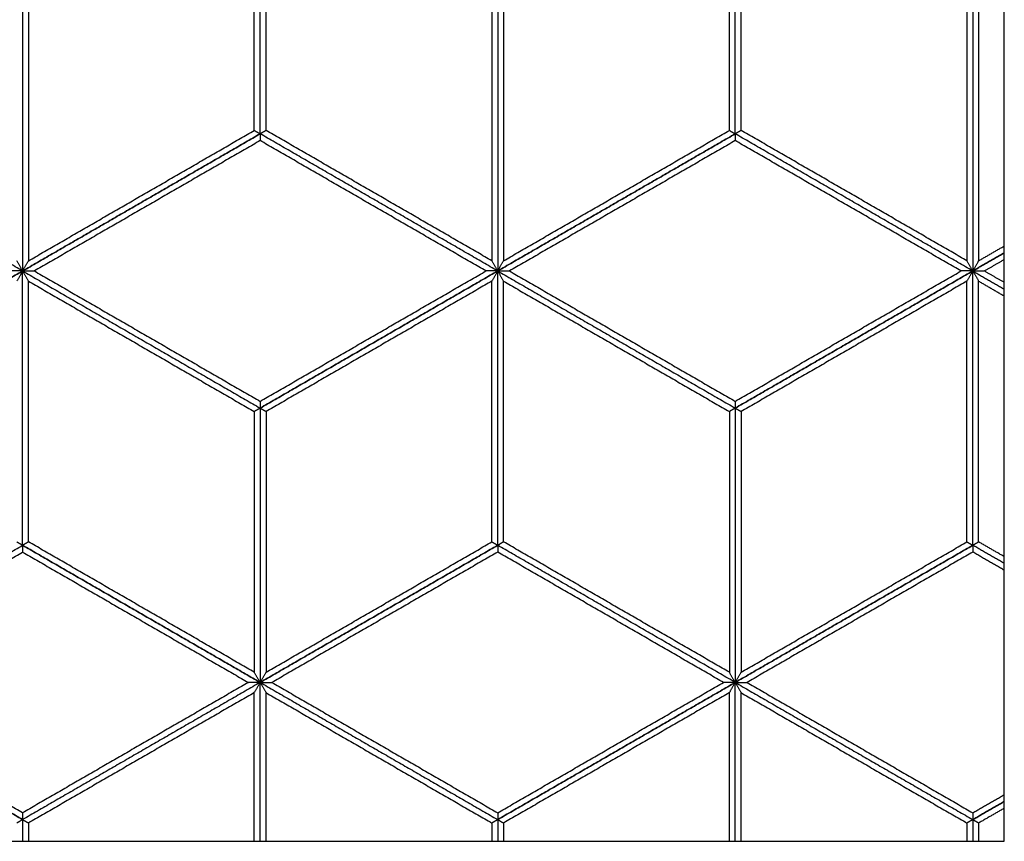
# Model space of a CAD drawing. Header units: millimetres. Extents: x 3130.24 to 3136.88, y 1607.75 to 1610.07.
# Tile 7 of 19: x 3132.96 to 3133.68, y 1607.75 to 1608.35. Entities that reach past the tile are written whole.
import ezdxf

# ---------------------------------------------------------------- set-up
doc = ezdxf.new("R2010")
doc.units = ezdxf.units.MM
doc.layers.add('Make2D', color=7, linetype='Continuous', true_color=0x000000)
doc.layers.add('Make2D$Visible$Curves', color=7, linetype='Continuous', true_color=0x000000)

# ---------------------------------------------------------------- blocks, each defined once
blk = doc.blocks.new('Cissus2')
at = {"layer": 'Make2D'}
blk.add_lwpolyline([(3133.67823, 1607.74874), (3133.67823, 1609.18103), (3132.24594, 1609.18103), (3132.24594, 1607.74874)], close=True, dxfattribs=at)
at = {"layer": 'Make2D$Visible$Curves', "color": 18, "lineweight": -3, "true_color": 0x000000}
for points, degree in [([(3133.13537, 1608.26479), (3133.13537, 1608.36484), (3133.13537, 1608.46489)], 2), ([(3133.13537, 1608.26479), (3133.13537, 1608.36484), (3133.13537, 1608.46489)], 2), ([(3133.48194, 1608.26479), (3133.48194, 1608.36484), (3133.48194, 1608.46489)], 2), ([(3133.48194, 1608.26479), (3133.48194, 1608.36484), (3133.48194, 1608.46489)], 2), ([(3133.13107, 1608.26728), (3133.13107, 1608.36236), (3133.13107, 1608.45744)], 2), ([(3133.13967, 1608.26728), (3133.13967, 1608.36236), (3133.13967, 1608.45744)], 2), ([(3133.47764, 1608.26728), (3133.47764, 1608.36236), (3133.47764, 1608.45744)], 2), ([(3133.48624, 1608.26728), (3133.48624, 1608.36236), (3133.48624, 1608.45744)], 2), ([(3132.96208, 1608.36484), (3132.96208, 1608.26479), (3132.96208, 1608.16475)], 2), ([(3132.96208, 1608.36484), (3132.96208, 1608.26479), (3132.96208, 1608.16475)], 2), ([(3132.96638, 1608.36236), (3132.96638, 1608.26728), (3132.96638, 1608.17219)], 2), ([(3133.30436, 1608.36236), (3133.30436, 1608.26728), (3133.30436, 1608.17219)], 2), ([(3133.30865, 1608.36484), (3133.30865, 1608.26479), (3133.30865, 1608.16475)], 2), ([(3133.30865, 1608.36484), (3133.30865, 1608.26479), (3133.30865, 1608.16475)], 2), ([(3133.31295, 1608.36236), (3133.31295, 1608.26728), (3133.31295, 1608.17219)], 2), ([(3133.65093, 1608.36236), (3133.65093, 1608.26728), (3133.65093, 1608.17219)], 2), ([(3133.65522, 1608.36484), (3133.65522, 1608.26479), (3133.65522, 1608.16475)], 2), ([(3133.65522, 1608.36484), (3133.65522, 1608.26479), (3133.65522, 1608.16475)], 2), ([(3133.65952, 1608.36236), (3133.65952, 1608.26728), (3133.65952, 1608.17219)], 2), ([(3132.96638, 1608.17219), (3133.04873, 1608.21973), (3133.13107, 1608.26728)], 2), ([(3133.13107, 1608.26728), (3133.13123, 1608.26718), (3133.13155, 1608.267), (3133.13203, 1608.26672), (3133.1325, 1608.26645), (3133.13298, 1608.26617), (3133.13346, 1608.2659), (3133.13394, 1608.26562), (3133.13441, 1608.26535), (3133.13489, 1608.26507), (3133.13521, 1608.26489), (3133.13537, 1608.26479)], 3), ([(3133.13967, 1608.26728), (3133.13951, 1608.26718), (3133.13919, 1608.267), (3133.13871, 1608.26672), (3133.13823, 1608.26645), (3133.13776, 1608.26617), (3133.13728, 1608.2659), (3133.1368, 1608.26562), (3133.13632, 1608.26535), (3133.13585, 1608.26507), (3133.13553, 1608.26489), (3133.13537, 1608.26479)], 3), ([(3133.30436, 1608.17219), (3133.22201, 1608.21973), (3133.13967, 1608.26728)], 2), ([(3133.31295, 1608.17219), (3133.3953, 1608.21973), (3133.47764, 1608.26728)], 2), ([(3133.47764, 1608.26728), (3133.4778, 1608.26718), (3133.47812, 1608.267), (3133.4786, 1608.26672), (3133.47907, 1608.26645), (3133.47955, 1608.26617), (3133.48003, 1608.2659), (3133.48051, 1608.26562), (3133.48098, 1608.26535), (3133.48146, 1608.26507), (3133.48178, 1608.26489), (3133.48194, 1608.26479)], 3), ([(3133.48624, 1608.26728), (3133.48608, 1608.26718), (3133.48576, 1608.267), (3133.48528, 1608.26672), (3133.4848, 1608.26645), (3133.48433, 1608.26617), (3133.48385, 1608.2659), (3133.48337, 1608.26562), (3133.48289, 1608.26535), (3133.48242, 1608.26507), (3133.4821, 1608.26489), (3133.48194, 1608.26479)], 3), ([(3133.65093, 1608.17219), (3133.56858, 1608.21973), (3133.48624, 1608.26728)], 2), ([(3132.96208, 1608.16475), (3132.87544, 1608.21477), (3132.7888, 1608.26479)], 2), ([(3132.96208, 1608.16475), (3132.87544, 1608.21477), (3132.7888, 1608.26479)], 2), ([(3132.96208, 1608.16475), (3133.04873, 1608.21477), (3133.13537, 1608.26479)], 2), ([(3133.13537, 1608.26479), (3133.04873, 1608.21477), (3132.96208, 1608.16475)], 2), ([(3133.13537, 1608.25983), (3133.05302, 1608.21229), (3132.97068, 1608.16475)], 2), ([(3133.30865, 1608.16475), (3133.22201, 1608.21477), (3133.13537, 1608.26479)], 2), ([(3133.30865, 1608.16475), (3133.22201, 1608.21477), (3133.13537, 1608.26479)], 2), ([(3133.13537, 1608.26479), (3133.13537, 1608.26461), (3133.13537, 1608.26424), (3133.13537, 1608.26369), (3133.13537, 1608.26314), (3133.13537, 1608.26259), (3133.13537, 1608.26204), (3133.13537, 1608.26149), (3133.13537, 1608.26094), (3133.13537, 1608.26038), (3133.13537, 1608.26002), (3133.13537, 1608.25983)], 3), ([(3133.30006, 1608.16475), (3133.21771, 1608.21229), (3133.13537, 1608.25983)], 2), ([(3133.48194, 1608.26479), (3133.3953, 1608.21477), (3133.30865, 1608.16475)], 2), ([(3133.30865, 1608.16475), (3133.3953, 1608.21477), (3133.48194, 1608.26479)], 2), ([(3133.48194, 1608.25983), (3133.39959, 1608.21229), (3133.31725, 1608.16475)], 2), ([(3133.65522, 1608.16475), (3133.56858, 1608.21477), (3133.48194, 1608.26479)], 2), ([(3133.65522, 1608.16475), (3133.56858, 1608.21477), (3133.48194, 1608.26479)], 2), ([(3133.48194, 1608.26479), (3133.48194, 1608.26461), (3133.48194, 1608.26424), (3133.48194, 1608.26369), (3133.48194, 1608.26314), (3133.48194, 1608.26259), (3133.48194, 1608.26204), (3133.48194, 1608.26149), (3133.48194, 1608.26094), (3133.48194, 1608.26038), (3133.48194, 1608.26002), (3133.48194, 1608.25983)], 3), ([(3133.64663, 1608.16475), (3133.56428, 1608.21229), (3133.48194, 1608.25983)], 2), ([(3133.65952, 1608.17219), (3133.66888, 1608.17759), (3133.67823, 1608.18299)], 2), ([(3133.67823, 1608.17803), (3133.66673, 1608.17139), (3133.65522, 1608.16475)], 2), ([(3133.65522, 1608.16475), (3133.66673, 1608.17139), (3133.67823, 1608.17803)], 2), ([(3133.67823, 1608.17307), (3133.67102, 1608.16891), (3133.66382, 1608.16475)], 2), ([(3132.96208, 1608.16475), (3132.96193, 1608.16502), (3132.96161, 1608.16558), (3132.96113, 1608.1664), (3132.96065, 1608.16723), (3132.96017, 1608.16806), (3132.9597, 1608.16888), (3132.95922, 1608.16971), (3132.95874, 1608.17054), (3132.95827, 1608.17136), (3132.95795, 1608.17192), (3132.95779, 1608.17219)], 3), ([(3132.96208, 1608.16475), (3132.96224, 1608.16502), (3132.96256, 1608.16558), (3132.96304, 1608.1664), (3132.96352, 1608.16723), (3132.96399, 1608.16806), (3132.96447, 1608.16888), (3132.96495, 1608.16971), (3132.96543, 1608.17054), (3132.9659, 1608.17136), (3132.96622, 1608.17192), (3132.96638, 1608.17219)], 3), ([(3133.30865, 1608.16475), (3133.30849, 1608.16502), (3133.30818, 1608.16558), (3133.3077, 1608.1664), (3133.30722, 1608.16723), (3133.30674, 1608.16806), (3133.30627, 1608.16888), (3133.30579, 1608.16971), (3133.30531, 1608.17054), (3133.30483, 1608.17136), (3133.30452, 1608.17192), (3133.30436, 1608.17219)], 3), ([(3133.30865, 1608.16475), (3133.30881, 1608.16502), (3133.30913, 1608.16558), (3133.30961, 1608.1664), (3133.31009, 1608.16723), (3133.31056, 1608.16806), (3133.31104, 1608.16888), (3133.31152, 1608.16971), (3133.312, 1608.17054), (3133.31247, 1608.17136), (3133.31279, 1608.17192), (3133.31295, 1608.17219)], 3), ([(3133.65522, 1608.16475), (3133.65506, 1608.16502), (3133.65475, 1608.16558), (3133.65427, 1608.1664), (3133.65379, 1608.16723), (3133.65331, 1608.16806), (3133.65284, 1608.16888), (3133.65236, 1608.16971), (3133.65188, 1608.17054), (3133.6514, 1608.17136), (3133.65109, 1608.17192), (3133.65093, 1608.17219)], 3), ([(3133.65522, 1608.16475), (3133.65538, 1608.16502), (3133.6557, 1608.16558), (3133.65618, 1608.1664), (3133.65666, 1608.16723), (3133.65713, 1608.16806), (3133.65761, 1608.16888), (3133.65809, 1608.16971), (3133.65857, 1608.17054), (3133.65904, 1608.17136), (3133.65936, 1608.17192), (3133.65952, 1608.17219)], 3), ([(3132.7888, 1608.0647), (3132.87544, 1608.11473), (3132.96208, 1608.16475)], 2), ([(3132.96208, 1608.16475), (3132.87544, 1608.11473), (3132.7888, 1608.0647)], 2), ([(3132.96208, 1608.16475), (3132.96177, 1608.16475), (3132.96113, 1608.16475), (3132.96017, 1608.16475), (3132.95922, 1608.16475), (3132.95827, 1608.16475), (3132.95731, 1608.16475), (3132.95636, 1608.16475), (3132.9554, 1608.16475), (3132.95445, 1608.16475), (3132.95381, 1608.16475), (3132.95349, 1608.16475)], 3), ([(3132.96208, 1608.16475), (3132.96193, 1608.16447), (3132.96161, 1608.16392), (3132.96113, 1608.16309), (3132.96065, 1608.16227), (3132.96017, 1608.16144), (3132.9597, 1608.16061), (3132.95922, 1608.15979), (3132.95874, 1608.15896), (3132.95827, 1608.15813), (3132.95795, 1608.15758), (3132.95779, 1608.15731)], 3), ([(3132.96208, 1607.96466), (3132.96208, 1608.0647), (3132.96208, 1608.16475)], 2), ([(3132.96208, 1608.16475), (3133.04873, 1608.11473), (3133.13537, 1608.0647)], 2), ([(3132.96208, 1608.16475), (3132.9624, 1608.16475), (3132.96304, 1608.16475), (3132.96399, 1608.16475), (3132.96495, 1608.16475), (3132.9659, 1608.16475), (3132.96686, 1608.16475), (3132.96781, 1608.16475), (3132.96877, 1608.16475), (3132.96972, 1608.16475), (3132.97036, 1608.16475), (3132.97068, 1608.16475)], 3), ([(3132.96208, 1607.96466), (3132.96208, 1608.0647), (3132.96208, 1608.16475)], 2), ([(3132.96208, 1608.16475), (3133.04873, 1608.11473), (3133.13537, 1608.0647)], 2), ([(3132.96208, 1608.16475), (3132.96224, 1608.16447), (3132.96256, 1608.16392), (3132.96304, 1608.16309), (3132.96352, 1608.16227), (3132.96399, 1608.16144), (3132.96447, 1608.16061), (3132.96495, 1608.15979), (3132.96543, 1608.15896), (3132.9659, 1608.15813), (3132.96622, 1608.15758), (3132.96638, 1608.15731)], 3), ([(3132.97068, 1608.16475), (3133.05302, 1608.11721), (3133.13537, 1608.06966)], 2), ([(3133.13537, 1608.0647), (3133.22201, 1608.11473), (3133.30865, 1608.16475)], 2), ([(3133.13537, 1608.06966), (3133.21771, 1608.11721), (3133.30006, 1608.16475)], 2), ([(3133.30865, 1608.16475), (3133.22201, 1608.11473), (3133.13537, 1608.0647)], 2), ([(3133.30865, 1608.16475), (3133.30834, 1608.16475), (3133.3077, 1608.16475), (3133.30674, 1608.16475), (3133.30579, 1608.16475), (3133.30483, 1608.16475), (3133.30388, 1608.16475), (3133.30292, 1608.16475), (3133.30197, 1608.16475), (3133.30101, 1608.16475), (3133.30038, 1608.16475), (3133.30006, 1608.16475)], 3), ([(3133.30865, 1608.16475), (3133.30849, 1608.16447), (3133.30818, 1608.16392), (3133.3077, 1608.16309), (3133.30722, 1608.16227), (3133.30674, 1608.16144), (3133.30627, 1608.16061), (3133.30579, 1608.15979), (3133.30531, 1608.15896), (3133.30483, 1608.15813), (3133.30452, 1608.15758), (3133.30436, 1608.15731)], 3), ([(3133.30865, 1608.16475), (3133.3953, 1608.11473), (3133.48194, 1608.0647)], 2), ([(3133.30865, 1608.16475), (3133.30897, 1608.16475), (3133.30961, 1608.16475), (3133.31056, 1608.16475), (3133.31152, 1608.16475), (3133.31247, 1608.16475), (3133.31343, 1608.16475), (3133.31438, 1608.16475), (3133.31534, 1608.16475), (3133.31629, 1608.16475), (3133.31693, 1608.16475), (3133.31725, 1608.16475)], 3), ([(3133.30865, 1607.96466), (3133.30865, 1608.0647), (3133.30865, 1608.16475)], 2), ([(3133.30865, 1608.16475), (3133.3953, 1608.11473), (3133.48194, 1608.0647)], 2), ([(3133.30865, 1608.16475), (3133.30881, 1608.16447), (3133.30913, 1608.16392), (3133.30961, 1608.16309), (3133.31009, 1608.16227), (3133.31056, 1608.16144), (3133.31104, 1608.16061), (3133.31152, 1608.15979), (3133.312, 1608.15896), (3133.31247, 1608.15813), (3133.31279, 1608.15758), (3133.31295, 1608.15731)], 3), ([(3133.30865, 1607.96466), (3133.30865, 1608.0647), (3133.30865, 1608.16475)], 2), ([(3133.31725, 1608.16475), (3133.39959, 1608.11721), (3133.48194, 1608.06966)], 2), ([(3133.48194, 1608.0647), (3133.56858, 1608.11473), (3133.65522, 1608.16475)], 2), ([(3133.48194, 1608.06966), (3133.56428, 1608.11721), (3133.64663, 1608.16475)], 2), ([(3133.65522, 1608.16475), (3133.56858, 1608.11473), (3133.48194, 1608.0647)], 2), ([(3133.65522, 1608.16475), (3133.6549, 1608.16475), (3133.65427, 1608.16475), (3133.65331, 1608.16475), (3133.65236, 1608.16475), (3133.6514, 1608.16475), (3133.65045, 1608.16475), (3133.64949, 1608.16475), (3133.64854, 1608.16475), (3133.64758, 1608.16475), (3133.64695, 1608.16475), (3133.64663, 1608.16475)], 3), ([(3133.65522, 1608.16475), (3133.65506, 1608.16447), (3133.65475, 1608.16392), (3133.65427, 1608.16309), (3133.65379, 1608.16227), (3133.65331, 1608.16144), (3133.65284, 1608.16061), (3133.65236, 1608.15979), (3133.65188, 1608.15896), (3133.6514, 1608.15813), (3133.65109, 1608.15758), (3133.65093, 1608.15731)], 3), ([(3133.65522, 1608.16475), (3133.66673, 1608.15811), (3133.67823, 1608.15146)], 2), ([(3133.65522, 1608.16475), (3133.66673, 1608.15811), (3133.67823, 1608.15146)], 2), ([(3133.65522, 1608.16475), (3133.65554, 1608.16475), (3133.65618, 1608.16475), (3133.65713, 1608.16475), (3133.65809, 1608.16475), (3133.65904, 1608.16475), (3133.66, 1608.16475), (3133.66095, 1608.16475), (3133.66191, 1608.16475), (3133.66286, 1608.16475), (3133.6635, 1608.16475), (3133.66382, 1608.16475)], 3), ([(3133.65522, 1607.96466), (3133.65522, 1608.0647), (3133.65522, 1608.16475)], 2), ([(3133.65522, 1607.96466), (3133.65522, 1608.0647), (3133.65522, 1608.16475)], 2), ([(3133.65522, 1608.16475), (3133.65538, 1608.16447), (3133.6557, 1608.16392), (3133.65618, 1608.16309), (3133.65666, 1608.16227), (3133.65713, 1608.16144), (3133.65761, 1608.16061), (3133.65809, 1608.15979), (3133.65857, 1608.15896), (3133.65904, 1608.15813), (3133.65936, 1608.15758), (3133.65952, 1608.15731)], 3), ([(3133.66382, 1608.16475), (3133.67102, 1608.16059), (3133.67823, 1608.15643)], 2), ([(3132.96638, 1607.96714), (3132.96638, 1608.06222), (3132.96638, 1608.15731)], 2), ([(3132.96638, 1608.15731), (3133.04873, 1608.10976), (3133.13107, 1608.06222)], 2), ([(3133.30436, 1608.15731), (3133.22201, 1608.10976), (3133.13967, 1608.06222)], 2), ([(3133.30436, 1607.96714), (3133.30436, 1608.06222), (3133.30436, 1608.15731)], 2), ([(3133.31295, 1607.96714), (3133.31295, 1608.06222), (3133.31295, 1608.15731)], 2), ([(3133.31295, 1608.15731), (3133.3953, 1608.10976), (3133.47764, 1608.06222)], 2), ([(3133.65093, 1608.15731), (3133.56858, 1608.10976), (3133.48624, 1608.06222)], 2), ([(3133.65093, 1607.96714), (3133.65093, 1608.06222), (3133.65093, 1608.15731)], 2), ([(3133.65952, 1608.15731), (3133.66888, 1608.1519), (3133.67823, 1608.1465)], 2), ([(3133.65952, 1607.96714), (3133.65952, 1608.06222), (3133.65952, 1608.15731)], 2), ([(3133.13537, 1608.06966), (3133.13537, 1608.06948), (3133.13537, 1608.06911), (3133.13537, 1608.06856), (3133.13537, 1608.06801), (3133.13537, 1608.06746), (3133.13537, 1608.06691), (3133.13537, 1608.06636), (3133.13537, 1608.06581), (3133.13537, 1608.06525), (3133.13537, 1608.06489), (3133.13537, 1608.0647)], 3), ([(3133.48194, 1608.06966), (3133.48194, 1608.06948), (3133.48194, 1608.06911), (3133.48194, 1608.06856), (3133.48194, 1608.06801), (3133.48194, 1608.06746), (3133.48194, 1608.06691), (3133.48194, 1608.06636), (3133.48194, 1608.06581), (3133.48194, 1608.06525), (3133.48194, 1608.06489), (3133.48194, 1608.0647)], 3), ([(3133.13537, 1608.0647), (3133.13521, 1608.06461), (3133.13489, 1608.06443), (3133.13441, 1608.06415), (3133.13394, 1608.06388), (3133.13346, 1608.0636), (3133.13298, 1608.06332), (3133.1325, 1608.06305), (3133.13203, 1608.06277), (3133.13155, 1608.0625), (3133.13123, 1608.06231), (3133.13107, 1608.06222)], 3), ([(3133.13107, 1608.06222), (3133.13107, 1607.96714), (3133.13107, 1607.87205)], 2), ([(3133.13537, 1608.0647), (3133.13537, 1607.96466), (3133.13537, 1607.86461)], 2), ([(3133.13537, 1608.0647), (3133.13553, 1608.06461), (3133.13585, 1608.06443), (3133.13632, 1608.06415), (3133.1368, 1608.06388), (3133.13728, 1608.0636), (3133.13776, 1608.06332), (3133.13823, 1608.06305), (3133.13871, 1608.06277), (3133.13919, 1608.0625), (3133.13951, 1608.06231), (3133.13967, 1608.06222)], 3), ([(3133.13537, 1608.0647), (3133.13537, 1607.96466), (3133.13537, 1607.86461)], 2), ([(3133.13967, 1608.06222), (3133.13967, 1607.96714), (3133.13967, 1607.87205)], 2), ([(3133.48194, 1608.0647), (3133.48178, 1608.06461), (3133.48146, 1608.06443), (3133.48098, 1608.06415), (3133.48051, 1608.06388), (3133.48003, 1608.0636), (3133.47955, 1608.06332), (3133.47907, 1608.06305), (3133.4786, 1608.06277), (3133.47812, 1608.0625), (3133.4778, 1608.06231), (3133.47764, 1608.06222)], 3), ([(3133.47764, 1608.06222), (3133.47764, 1607.96714), (3133.47764, 1607.87205)], 2), ([(3133.48194, 1608.0647), (3133.48194, 1607.96466), (3133.48194, 1607.86461)], 2), ([(3133.48194, 1608.0647), (3133.4821, 1608.06461), (3133.48242, 1608.06443), (3133.48289, 1608.06415), (3133.48337, 1608.06388), (3133.48385, 1608.0636), (3133.48433, 1608.06332), (3133.4848, 1608.06305), (3133.48528, 1608.06277), (3133.48576, 1608.0625), (3133.48608, 1608.06231), (3133.48624, 1608.06222)], 3), ([(3133.48194, 1608.0647), (3133.48194, 1607.96466), (3133.48194, 1607.86461)], 2), ([(3133.48624, 1608.06222), (3133.48624, 1607.96714), (3133.48624, 1607.87205)], 2), ([(3132.7888, 1607.86461), (3132.87544, 1607.91463), (3132.96208, 1607.96466)], 2), ([(3132.7888, 1607.86461), (3132.87544, 1607.91463), (3132.96208, 1607.96466)], 2), ([(3132.95779, 1607.96714), (3132.95795, 1607.96705), (3132.95827, 1607.96686), (3132.95874, 1607.96659), (3132.95922, 1607.96631), (3132.9597, 1607.96603), (3132.96017, 1607.96576), (3132.96065, 1607.96548), (3132.96113, 1607.96521), (3132.96161, 1607.96493), (3132.96193, 1607.96475), (3132.96208, 1607.96466)], 3), ([(3132.96638, 1607.96714), (3132.96622, 1607.96705), (3132.9659, 1607.96686), (3132.96543, 1607.96659), (3132.96495, 1607.96631), (3132.96447, 1607.96603), (3132.96399, 1607.96576), (3132.96352, 1607.96548), (3132.96304, 1607.96521), (3132.96256, 1607.96493), (3132.96224, 1607.96475), (3132.96208, 1607.96466)], 3), ([(3132.96208, 1607.96466), (3133.04873, 1607.91463), (3133.13537, 1607.86461)], 2), ([(3132.96208, 1607.96466), (3132.96208, 1607.96447), (3132.96208, 1607.96411), (3132.96208, 1607.96355), (3132.96208, 1607.963), (3132.96208, 1607.96245), (3132.96208, 1607.9619), (3132.96208, 1607.96135), (3132.96208, 1607.9608), (3132.96208, 1607.96025), (3132.96208, 1607.95988), (3132.96208, 1607.9597)], 3), ([(3133.13537, 1607.86461), (3133.04873, 1607.91463), (3132.96208, 1607.96466)], 2), ([(3133.13107, 1607.87205), (3133.04873, 1607.9196), (3132.96638, 1607.96714)], 2), ([(3133.13537, 1607.86461), (3133.22201, 1607.91463), (3133.30865, 1607.96466)], 2), ([(3133.30865, 1607.96466), (3133.22201, 1607.91463), (3133.13537, 1607.86461)], 2), ([(3133.13967, 1607.87205), (3133.22201, 1607.9196), (3133.30436, 1607.96714)], 2), ([(3133.30436, 1607.96714), (3133.30452, 1607.96705), (3133.30483, 1607.96686), (3133.30531, 1607.96659), (3133.30579, 1607.96631), (3133.30627, 1607.96603), (3133.30674, 1607.96576), (3133.30722, 1607.96548), (3133.3077, 1607.96521), (3133.30818, 1607.96493), (3133.30849, 1607.96475), (3133.30865, 1607.96466)], 3), ([(3133.31295, 1607.96714), (3133.31279, 1607.96705), (3133.31247, 1607.96686), (3133.312, 1607.96659), (3133.31152, 1607.96631), (3133.31104, 1607.96603), (3133.31056, 1607.96576), (3133.31009, 1607.96548), (3133.30961, 1607.96521), (3133.30913, 1607.96493), (3133.30881, 1607.96475), (3133.30865, 1607.96466)], 3), ([(3133.48194, 1607.86461), (3133.3953, 1607.91463), (3133.30865, 1607.96466)], 2), ([(3133.48194, 1607.86461), (3133.3953, 1607.91463), (3133.30865, 1607.96466)], 2), ([(3133.30865, 1607.96466), (3133.30865, 1607.96447), (3133.30865, 1607.96411), (3133.30865, 1607.96355), (3133.30865, 1607.963), (3133.30865, 1607.96245), (3133.30865, 1607.9619), (3133.30865, 1607.96135), (3133.30865, 1607.9608), (3133.30865, 1607.96025), (3133.30865, 1607.95988), (3133.30865, 1607.9597)], 3), ([(3133.47764, 1607.87205), (3133.3953, 1607.9196), (3133.31295, 1607.96714)], 2), ([(3133.48194, 1607.86461), (3133.56858, 1607.91463), (3133.65522, 1607.96466)], 2), ([(3133.65522, 1607.96466), (3133.56858, 1607.91463), (3133.48194, 1607.86461)], 2), ([(3133.48624, 1607.87205), (3133.56858, 1607.9196), (3133.65093, 1607.96714)], 2), ([(3133.65093, 1607.96714), (3133.65109, 1607.96705), (3133.6514, 1607.96686), (3133.65188, 1607.96659), (3133.65236, 1607.96631), (3133.65284, 1607.96603), (3133.65331, 1607.96576), (3133.65379, 1607.96548), (3133.65427, 1607.96521), (3133.65475, 1607.96493), (3133.65506, 1607.96475), (3133.65522, 1607.96466)], 3), ([(3133.65952, 1607.96714), (3133.65936, 1607.96705), (3133.65904, 1607.96686), (3133.65857, 1607.96659), (3133.65809, 1607.96631), (3133.65761, 1607.96603), (3133.65713, 1607.96576), (3133.65666, 1607.96548), (3133.65618, 1607.96521), (3133.6557, 1607.96493), (3133.65538, 1607.96475), (3133.65522, 1607.96466)], 3), ([(3133.67823, 1607.95137), (3133.66673, 1607.95801), (3133.65522, 1607.96466)], 2), ([(3133.67823, 1607.95137), (3133.66673, 1607.95801), (3133.65522, 1607.96466)], 2), ([(3133.65522, 1607.96466), (3133.65522, 1607.96447), (3133.65522, 1607.96411), (3133.65522, 1607.96355), (3133.65522, 1607.963), (3133.65522, 1607.96245), (3133.65522, 1607.9619), (3133.65522, 1607.96135), (3133.65522, 1607.9608), (3133.65522, 1607.96025), (3133.65522, 1607.95988), (3133.65522, 1607.9597)], 3), ([(3133.67823, 1607.95633), (3133.66888, 1607.96174), (3133.65952, 1607.96714)], 2), ([(3132.79739, 1607.86461), (3132.87974, 1607.91215), (3132.96208, 1607.9597)], 2), ([(3132.96208, 1607.9597), (3133.04443, 1607.91215), (3133.12678, 1607.86461)], 2), ([(3133.30865, 1607.9597), (3133.22631, 1607.91215), (3133.14396, 1607.86461)], 2), ([(3133.47334, 1607.86461), (3133.391, 1607.91215), (3133.30865, 1607.9597)], 2), ([(3133.65522, 1607.9597), (3133.57288, 1607.91215), (3133.49053, 1607.86461)], 2), ([(3133.67823, 1607.94641), (3133.66673, 1607.95305), (3133.65522, 1607.9597)], 2), ([(3133.13537, 1607.86461), (3133.13521, 1607.86489), (3133.13489, 1607.86544), (3133.13441, 1607.86626), (3133.13394, 1607.86709), (3133.13346, 1607.86792), (3133.13298, 1607.86875), (3133.1325, 1607.86957), (3133.13203, 1607.8704), (3133.13155, 1607.87123), (3133.13123, 1607.87178), (3133.13107, 1607.87205)], 3), ([(3133.13537, 1607.86461), (3133.13553, 1607.86489), (3133.13585, 1607.86544), (3133.13632, 1607.86626), (3133.1368, 1607.86709), (3133.13728, 1607.86792), (3133.13776, 1607.86875), (3133.13823, 1607.86957), (3133.13871, 1607.8704), (3133.13919, 1607.87123), (3133.13951, 1607.87178), (3133.13967, 1607.87205)], 3), ([(3133.48194, 1607.86461), (3133.48178, 1607.86489), (3133.48146, 1607.86544), (3133.48098, 1607.86626), (3133.48051, 1607.86709), (3133.48003, 1607.86792), (3133.47955, 1607.86875), (3133.47907, 1607.86957), (3133.4786, 1607.8704), (3133.47812, 1607.87123), (3133.4778, 1607.87178), (3133.47764, 1607.87205)], 3), ([(3133.48194, 1607.86461), (3133.4821, 1607.86489), (3133.48242, 1607.86544), (3133.48289, 1607.86626), (3133.48337, 1607.86709), (3133.48385, 1607.86792), (3133.48433, 1607.86875), (3133.4848, 1607.86957), (3133.48528, 1607.8704), (3133.48576, 1607.87123), (3133.48608, 1607.87178), (3133.48624, 1607.87205)], 3), ([(3132.7888, 1607.86461), (3132.87544, 1607.81459), (3132.96208, 1607.76456)], 2), ([(3132.96208, 1607.76456), (3132.87544, 1607.81459), (3132.7888, 1607.86461)], 2), ([(3132.96208, 1607.76953), (3132.87974, 1607.81707), (3132.79739, 1607.86461)], 2), ([(3133.13537, 1607.86461), (3133.04873, 1607.81459), (3132.96208, 1607.76456)], 2), ([(3133.13537, 1607.86461), (3133.04873, 1607.81459), (3132.96208, 1607.76456)], 2), ([(3133.12678, 1607.86461), (3133.04443, 1607.81707), (3132.96208, 1607.76953)], 2), ([(3133.13537, 1607.86461), (3133.13505, 1607.86461), (3133.13441, 1607.86461), (3133.13346, 1607.86461), (3133.1325, 1607.86461), (3133.13155, 1607.86461), (3133.13059, 1607.86461), (3133.12964, 1607.86461), (3133.12869, 1607.86461), (3133.12773, 1607.86461), (3133.12709, 1607.86461), (3133.12678, 1607.86461)], 3), ([(3133.13537, 1607.86461), (3133.13521, 1607.86434), (3133.13489, 1607.86378), (3133.13441, 1607.86296), (3133.13394, 1607.86213), (3133.13346, 1607.8613), (3133.13298, 1607.86048), (3133.1325, 1607.85965), (3133.13203, 1607.85882), (3133.13155, 1607.858), (3133.13123, 1607.85744), (3133.13107, 1607.85717)], 3), ([(3133.13537, 1607.74874), (3133.13537, 1607.80667), (3133.13537, 1607.86461)], 2), ([(3133.13537, 1607.74874), (3133.13537, 1607.80667), (3133.13537, 1607.86461)], 2), ([(3133.13537, 1607.86461), (3133.22201, 1607.81459), (3133.30865, 1607.76456)], 2), ([(3133.13537, 1607.86461), (3133.13553, 1607.86434), (3133.13585, 1607.86378), (3133.13632, 1607.86296), (3133.1368, 1607.86213), (3133.13728, 1607.8613), (3133.13776, 1607.86048), (3133.13823, 1607.85965), (3133.13871, 1607.85882), (3133.13919, 1607.858), (3133.13951, 1607.85744), (3133.13967, 1607.85717)], 3), ([(3133.13537, 1607.86461), (3133.22201, 1607.81459), (3133.30865, 1607.76456)], 2), ([(3133.13537, 1607.86461), (3133.13569, 1607.86461), (3133.13632, 1607.86461), (3133.13728, 1607.86461), (3133.13823, 1607.86461), (3133.13919, 1607.86461), (3133.14014, 1607.86461), (3133.1411, 1607.86461), (3133.14205, 1607.86461), (3133.14301, 1607.86461), (3133.14364, 1607.86461), (3133.14396, 1607.86461)], 3), ([(3133.14396, 1607.86461), (3133.22631, 1607.81707), (3133.30865, 1607.76953)], 2), ([(3133.48194, 1607.86461), (3133.3953, 1607.81459), (3133.30865, 1607.76456)], 2), ([(3133.30865, 1607.76456), (3133.3953, 1607.81459), (3133.48194, 1607.86461)], 2), ([(3133.30865, 1607.76953), (3133.391, 1607.81707), (3133.47334, 1607.86461)], 2), ([(3133.48194, 1607.86461), (3133.48162, 1607.86461), (3133.48098, 1607.86461), (3133.48003, 1607.86461), (3133.47907, 1607.86461), (3133.47812, 1607.86461), (3133.47716, 1607.86461), (3133.47621, 1607.86461), (3133.47525, 1607.86461), (3133.4743, 1607.86461), (3133.47366, 1607.86461), (3133.47334, 1607.86461)], 3), ([(3133.48194, 1607.86461), (3133.48178, 1607.86434), (3133.48146, 1607.86378), (3133.48098, 1607.86296), (3133.48051, 1607.86213), (3133.48003, 1607.8613), (3133.47955, 1607.86048), (3133.47907, 1607.85965), (3133.4786, 1607.85882), (3133.47812, 1607.858), (3133.4778, 1607.85744), (3133.47764, 1607.85717)], 3), ([(3133.48194, 1607.74874), (3133.48194, 1607.80667), (3133.48194, 1607.86461)], 2), ([(3133.48194, 1607.74874), (3133.48194, 1607.80667), (3133.48194, 1607.86461)], 2), ([(3133.48194, 1607.86461), (3133.56858, 1607.81459), (3133.65522, 1607.76456)], 2), ([(3133.48194, 1607.86461), (3133.4821, 1607.86434), (3133.48242, 1607.86378), (3133.48289, 1607.86296), (3133.48337, 1607.86213), (3133.48385, 1607.8613), (3133.48433, 1607.86048), (3133.4848, 1607.85965), (3133.48528, 1607.85882), (3133.48576, 1607.858), (3133.48608, 1607.85744), (3133.48624, 1607.85717)], 3), ([(3133.48194, 1607.86461), (3133.56858, 1607.81459), (3133.65522, 1607.76456)], 2), ([(3133.48194, 1607.86461), (3133.48226, 1607.86461), (3133.48289, 1607.86461), (3133.48385, 1607.86461), (3133.4848, 1607.86461), (3133.48576, 1607.86461), (3133.48671, 1607.86461), (3133.48767, 1607.86461), (3133.48862, 1607.86461), (3133.48958, 1607.86461), (3133.49021, 1607.86461), (3133.49053, 1607.86461)], 3), ([(3133.49053, 1607.86461), (3133.57288, 1607.81707), (3133.65522, 1607.76953)], 2), ([(3133.13107, 1607.85717), (3133.04873, 1607.80963), (3132.96638, 1607.76208)], 2), ([(3133.13107, 1607.74874), (3133.13107, 1607.80295), (3133.13107, 1607.85717)], 2), ([(3133.13967, 1607.74874), (3133.13967, 1607.80295), (3133.13967, 1607.85717)], 2), ([(3133.13967, 1607.85717), (3133.22201, 1607.80963), (3133.30436, 1607.76208)], 2), ([(3133.47764, 1607.85717), (3133.3953, 1607.80963), (3133.31295, 1607.76208)], 2), ([(3133.47764, 1607.74874), (3133.47764, 1607.80295), (3133.47764, 1607.85717)], 2), ([(3133.48624, 1607.74874), (3133.48624, 1607.80295), (3133.48624, 1607.85717)], 2), ([(3133.48624, 1607.85717), (3133.56858, 1607.80963), (3133.65093, 1607.76208)], 2), ([(3133.65522, 1607.76953), (3133.66673, 1607.77617), (3133.67823, 1607.78281)], 2), ([(3133.67823, 1607.77785), (3133.66673, 1607.77121), (3133.65522, 1607.76456)], 2), ([(3133.65522, 1607.76456), (3133.66673, 1607.77121), (3133.67823, 1607.77785)], 2), ([(3133.67823, 1607.77289), (3133.66888, 1607.76749), (3133.65952, 1607.76208)], 2), ([(3132.96208, 1607.76456), (3132.96193, 1607.76447), (3132.96161, 1607.76429), (3132.96113, 1607.76401), (3132.96065, 1607.76374), (3132.96017, 1607.76346), (3132.9597, 1607.76319), (3132.95922, 1607.76291), (3132.95874, 1607.76264), (3132.95827, 1607.76236), (3132.95795, 1607.76218), (3132.95779, 1607.76208)], 3), ([(3132.96208, 1607.76953), (3132.96208, 1607.76934), (3132.96208, 1607.76898), (3132.96208, 1607.76842), (3132.96208, 1607.76787), (3132.96208, 1607.76732), (3132.96208, 1607.76677), (3132.96208, 1607.76622), (3132.96208, 1607.76567), (3132.96208, 1607.76512), (3132.96208, 1607.76475), (3132.96208, 1607.76456)], 3), ([(3132.96208, 1607.76456), (3132.96208, 1607.75665), (3132.96208, 1607.74874)], 2), ([(3132.96208, 1607.76456), (3132.96208, 1607.75665), (3132.96208, 1607.74874)], 2), ([(3132.96208, 1607.76456), (3132.96224, 1607.76447), (3132.96256, 1607.76429), (3132.96304, 1607.76401), (3132.96352, 1607.76374), (3132.96399, 1607.76346), (3132.96447, 1607.76319), (3132.96495, 1607.76291), (3132.96543, 1607.76264), (3132.9659, 1607.76236), (3132.96622, 1607.76218), (3132.96638, 1607.76208)], 3), ([(3133.30865, 1607.76456), (3133.30849, 1607.76447), (3133.30818, 1607.76429), (3133.3077, 1607.76401), (3133.30722, 1607.76374), (3133.30674, 1607.76346), (3133.30627, 1607.76319), (3133.30579, 1607.76291), (3133.30531, 1607.76264), (3133.30483, 1607.76236), (3133.30452, 1607.76218), (3133.30436, 1607.76208)], 3), ([(3133.30865, 1607.76953), (3133.30865, 1607.76934), (3133.30865, 1607.76898), (3133.30865, 1607.76842), (3133.30865, 1607.76787), (3133.30865, 1607.76732), (3133.30865, 1607.76677), (3133.30865, 1607.76622), (3133.30865, 1607.76567), (3133.30865, 1607.76512), (3133.30865, 1607.76475), (3133.30865, 1607.76456)], 3), ([(3133.30865, 1607.76456), (3133.30865, 1607.75665), (3133.30865, 1607.74874)], 2), ([(3133.30865, 1607.76456), (3133.30865, 1607.75665), (3133.30865, 1607.74874)], 2), ([(3133.30865, 1607.76456), (3133.30881, 1607.76447), (3133.30913, 1607.76429), (3133.30961, 1607.76401), (3133.31009, 1607.76374), (3133.31056, 1607.76346), (3133.31104, 1607.76319), (3133.31152, 1607.76291), (3133.312, 1607.76264), (3133.31247, 1607.76236), (3133.31279, 1607.76218), (3133.31295, 1607.76208)], 3), ([(3133.65522, 1607.76456), (3133.65506, 1607.76447), (3133.65475, 1607.76429), (3133.65427, 1607.76401), (3133.65379, 1607.76374), (3133.65331, 1607.76346), (3133.65284, 1607.76319), (3133.65236, 1607.76291), (3133.65188, 1607.76264), (3133.6514, 1607.76236), (3133.65109, 1607.76218), (3133.65093, 1607.76208)], 3), ([(3133.65522, 1607.76953), (3133.65522, 1607.76934), (3133.65522, 1607.76898), (3133.65522, 1607.76842), (3133.65522, 1607.76787), (3133.65522, 1607.76732), (3133.65522, 1607.76677), (3133.65522, 1607.76622), (3133.65522, 1607.76567), (3133.65522, 1607.76512), (3133.65522, 1607.76475), (3133.65522, 1607.76456)], 3), ([(3133.65522, 1607.76456), (3133.65522, 1607.75665), (3133.65522, 1607.74874)], 2), ([(3133.65522, 1607.76456), (3133.65522, 1607.75665), (3133.65522, 1607.74874)], 2), ([(3133.65522, 1607.76456), (3133.65538, 1607.76447), (3133.6557, 1607.76429), (3133.65618, 1607.76401), (3133.65666, 1607.76374), (3133.65713, 1607.76346), (3133.65761, 1607.76319), (3133.65809, 1607.76291), (3133.65857, 1607.76264), (3133.65904, 1607.76236), (3133.65936, 1607.76218), (3133.65952, 1607.76208)], 3), ([(3132.96638, 1607.76208), (3132.96638, 1607.75541), (3132.96638, 1607.74874)], 2), ([(3133.30436, 1607.76208), (3133.30436, 1607.75541), (3133.30436, 1607.74874)], 2), ([(3133.31295, 1607.76208), (3133.31295, 1607.75541), (3133.31295, 1607.74874)], 2), ([(3133.65093, 1607.76208), (3133.65093, 1607.75541), (3133.65093, 1607.74874)], 2), ([(3133.65952, 1607.76208), (3133.65952, 1607.75541), (3133.65952, 1607.74874)], 2)]:
    blk.add_open_spline(points, degree=degree, dxfattribs=at)

msp = doc.modelspace()

# ---------------------------------------------------------------- block references
msp.add_blockref('Cissus2', (0, 0))

doc.saveas('drawing.dxf')
